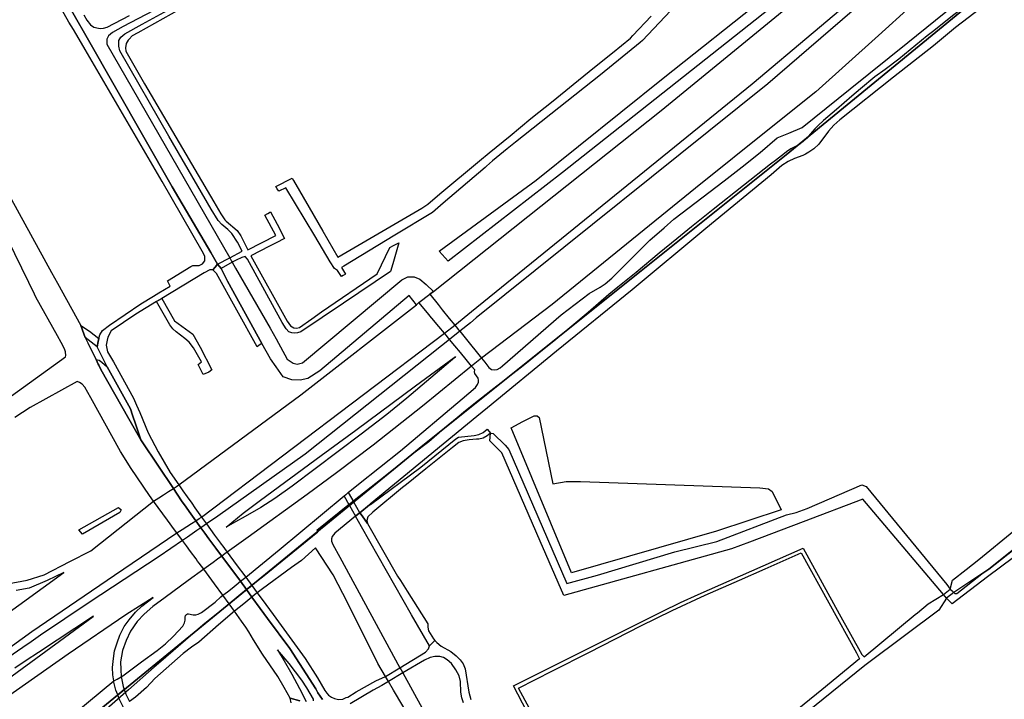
# Model space of a CAD drawing. Header units: metres. Extents: x 89872 to 99175, y 455036 to 468911.
# Tile 50 of 196: x 93639 to 94625, y 460500 to 461181. Entities that reach past the tile are written whole.
import ezdxf

# ---------------------------------------------------------------- set-up
doc = ezdxf.new("R2010")
doc.units = ezdxf.units.M
doc.layers.add('Gemeentegrenzen', color=7, linetype='KG-GEMEENTE')
doc.layers.add('Wegdeel doorgaand', color=1, linetype='Continuous')
doc.layers.add('Waterdeel', color=7, linetype='Continuous', true_color=0x00aaff)
doc.layers.add('Wegdeel', color=7, linetype='Continuous', true_color=0x9a9a9a)
doc.linetypes.add('KG-GEMEENTE', pattern='A,1,-2.25,[5,NLCS.SHX,S=1,R=0,X=0,Y=0],-2.25', length=5.5)

msp = doc.modelspace()

# ---------------------------------------------------------------- linework, layer by layer
at = {"layer": 'Gemeentegrenzen', "flags": 128}
msp.add_lwpolyline([(91985.81, 461811.85), (91972.57, 462039.53), (91971.6, 462056.3), (91967.49, 462128.63), (91962.83, 462210.97), (91960.34, 462254.93), (91958.38, 462287.72), (91957.54, 462303.5), (91953.25, 462376.82), (91949.07, 462450.57), (91945.57, 462510.65), (91945.53, 462511.41), (91944.05, 462536.8), (91939.65, 462613.05), (91939.1, 462623.35), (91938.57, 462631.45), (91938.23, 462636.98), (91937.67, 462642.89), (91936.85, 462652.09), (91936.52, 462654.38), (91935.98, 462657.99), (91935.33, 462663.56), (91934.45, 462669.41), (91933.8, 462674.81), (91933.05, 462679.59), (91932.12, 462684.85), (91931.02, 462690.8), (91930.09, 462696.64), (91928.92, 462701.54), (91927.67, 462706.73), (91926.53, 462711.8), (91925.24, 462717.4), (91923.73, 462722.43), (91922.33, 462727.7), (91920.92, 462732.71), (91919.31, 462738.23), (91915.52, 462749.56), (91913.84, 462754.96), (91910.59, 462763.16), (91900, 462756.63), (91894.27, 462753.1), (91893.41, 462752.56), (91893.08, 462752.35), (91884, 462746.62), (91876.06, 462741.71), (91871.9, 462739.14), (91859.4, 462731.41), (91857.07, 462730.38), (91854.17, 462729.67), (91840.7, 462727.72), (91801.69, 462720.65), (91743.12, 462709.89), (91742.28, 462716.24), (91723.98, 462713.51), (91721.47, 462713.14), (91720.03, 462712.92), (91719.53, 462715.26), (91717.01, 462726.9), (91710.31, 462748.15), (91708.08, 462760.41), (91708.41, 462802.88), (91701.05, 462801.8), (91700.15, 462801.67), (91694.18, 462809.59), (91686.69, 462814.41), (91673.3, 462814.88), (91656.6, 462811.35), (91643.73, 462809.01), (91625.38, 462808.56), (91618.79, 462800.58), (91616.38, 462798.02), (91547.8, 462797.16), (91535.89, 462797.01), (91533.97, 462796.98), (91532.91, 462796.98), (91492.23, 462796.74), (91467.4, 462766.42), (91427.24, 462713.3), (91393.47, 462668.65), (91384.92, 462657.34), (91345.12, 462601.61), (91322.75, 462570.28), (91311.3, 462554.1), (91298.16, 462535.1), (91240.59, 462451.23), (91199.39, 462390.97), (91179.79, 462362.29), (91160.33, 462333.57), (91116.85, 462270.02), (91100.95, 462246.71), (91075.23, 462209.11), (91051.88, 462174.92), (91033.16, 462147.46), (91019.52, 462127.52), (90993.15, 462089.17), (90959.24, 462039.53), (90924.92, 461989.3), (90854.66, 461891.45), (90848.48, 461882.28), (90843.78, 461875.03), (90834.61, 461861.6), (90817.06, 461835.96), (90811.97, 461836.6), (90802.84, 461837.74), (90801.07, 461837.96), (90760.92, 461842.97), (90699.32, 461850.65), (90696.92, 461850.95), (90695.83, 461851.08), (90678.28, 461853.27), (90675.91, 461853.57), (90672.92, 461853.94), (90670.47, 461854.25), (90666.84, 461854.7), (90664.35, 461855.01), (90664.01, 461855.05), (90609.06, 461861.91), (90479.28, 461799.79), (90472.29, 461804.82), (90462.06, 461812.15), (90453.36, 461818.46), (90438.82, 461828.9), (90419.02, 461844.35), (90421.38, 461847.24), (90429.77, 461949.31), (90429.54, 461950.1), (90406.8, 462028.72), (90405.32, 462036.59), (90404.76, 462039.53), (90393.73, 462098.21), (90392.3, 462105.79), (90384.04, 462159.12), (90392.42, 462305.56), (90391.99, 462305.98), (90370.47, 462327.07), (90399.99, 462360.63), (90422.7, 462386.62), (90434.72, 462401.41), (90436.55, 462403.6), (90435.45, 462404.75), (90419.84, 462421.08), (90403.64, 462438.52), (90393.79, 462449.24), (90393.71, 462449.33), (90386.15, 462467.2), (90374.47, 462495.6), (90363.46, 462525.49), (90355.96, 462545.83), (90348.73, 462563.94), (90333.81, 462601.31), (90333.12, 462603.04), (90318.97, 462638.48), (90318.87, 462638.7), (90313.58, 462651.96), (90281.92, 462735.54), (90267.14, 462773.68), (90265.29, 462797.2), (90265.01, 462800.73), (90264.77, 462803.83), (90264.66, 462805.22), (90240.77, 462869.48), (90208.47, 462948.15), (90171.15, 463039.41), (90171.1, 463039.53), (90162.16, 463061.39), (90153.37, 463082.88), (90133.53, 463130.56), (90133.48, 463130.7), (90126.29, 463147.97), (90105.85, 463197.09), (90105.84, 463197.12), (90102.3, 463205.62), (90099.75, 463211.73), (90114.01, 463299.45), (90115.39, 463307.17), (90116.59, 463313.87), (90117.35, 463318.08), (90126.99, 463371.94), (90167.36, 463420.21), (90209.48, 463471.04), (90213.6, 463476.02), (90245.14, 463510.53), (90303.59, 463572.17), (90304.37, 463573), (90450.55, 463727.19), (90461.14, 463738.35), (90463.31, 463740.64), (90464.72, 463742.71), (90536.27, 463847.55), (90538.65, 463851.04), (90562.43, 463885.88), (90582.05, 463914.68), (90599.47, 463940.24), (90600.86, 463942.28), (90601.04, 463942.55), (90640.85, 464000.98), (90667.03, 464039.53), (90691.97, 464076.25), (90692.05, 464076.37), (90694.18, 464079.51), (90701.12, 464089.5), (90701.18, 464089.58), (90702.2, 464091.09), (90703.4, 464092.85), (90714.67, 464109.44), (90725.77, 464125.78), (90726.72, 464127.19), (90740.2, 464147.04), (90762.73, 464180.92), (90765.08, 464184.57), (90771, 464193.76), (90771.42, 464193.23), (90806.89, 464250.06), (90799.19, 464267.98), (90793.58, 464280.07), (90804.61, 464284.92), (90803.81, 464286.83), (90821.67, 464318.03), (90833.48, 464340.07), (90842.17, 464363.91), (90849.47, 464388.53), (90850.9, 464396.71), (90858.13, 464437.99), (90858.63, 464440.87), (90862.59, 464497.94), (90866.13, 464525.28), (90871.25, 464551.16), (90878.53, 464576.98), (90885.23, 464600.76), (90894.69, 464624.16), (90916.23, 464670.78), (90923.29, 464685), (90927.38, 464693.22), (90938.43, 464709.97), (90941.09, 464714), (90957.05, 464733.72), (90973.35, 464753.19), (90989.85, 464772.53), (91044.92, 464827.73), (91063.03, 464849.21), (91079.63, 464871.08), (91092.42, 464893.28), (91103.51, 464916.81), (91112.67, 464940.33), (91120.29, 464963.85), (91127, 464987.97), (91139, 465039.53), (91144.01, 465061.06), (91152.55, 465098.5), (91157.84, 465121.7), (91161.11, 465136.01), (91167.76, 465165.19), (91172.72, 465186.93), (91274.16, 465169.82), (91278.87, 465168.92), (91306.94, 465164.19), (91332.25, 465159.92), (91370.23, 465153.71), (91556.5, 465122.29), (91557.9, 465122.05), (91558.32, 465121.98), (91871.9, 465069.08), (91922.03, 465060.62), (92028.58, 465042.86), (92029.05, 465042.78), (92039.59, 465041.01), (92042.01, 465042.88), (92058.73, 465054.97), (92061.16, 465057.23), (92072.53, 465074.55), (92088.56, 465098.55), (92080.97, 465168.59), (92067.81, 465290.11), (92105.28, 465350.83), (92113.42, 465364.09), (92113.85, 465364.8), (92156.87, 465434.93), (92230.87, 465530.04), (92308.96, 465565.35), (92325.03, 465572.62), (92358.36, 465534.34), (92375.52, 465545.73), (92376.91, 465547.36), (92384.66, 465556.46), (92397.29, 465571.45), (92416.04, 465593.91), (92432.88, 465613.69), (92464.88, 465651.21), (92497.86, 465688.87), (92505.83, 465697.44), (92511.57, 465704.12), (92521.66, 465716.37), (92529.98, 465726.8), (92537.61, 465736.36), (92552.63, 465755.02), (92556.4, 465759.68), (92562.83, 465767.63), (92569.99, 465776.31), (92574, 465780.59), (92577.23, 465784.05), (92588.96, 465795.43), (92608.34, 465813.96), (92622.92, 465827.43), (92631.95, 465835.5), (92640.36, 465842.9), (92646.72, 465848.4), (92649.67, 465851.09), (92655.38, 465856.57), (92659.68, 465860.77), (92669.91, 465871.24), (92675.75, 465876.86), (92679.79, 465880.73), (92688.17, 465888.52), (92695.01, 465895.69), (92697.26, 465898.27), (92704.75, 465907.62), (92710.44, 465915.75), (92715.48, 465923.91), (92725.57, 465940.5), (92746.28, 465971.18), (92753.8, 465982.23), (92759.43, 465990.23), (92765.7, 465998.94), (92769.21, 466003.16), (92773.77, 466008.49), (92780.83, 466016.17), (92794.83, 466030.97), (92802.6, 466039.51), (92802.62, 466039.53), (92809.88, 466047.53), (92816.37, 466054.82), (92821.82, 466061.33), (92828.63, 466069.34), (92835.92, 466079.06), (92842.64, 466088.4), (92855.4, 466105.33), (92855.72, 466105.42), (92856.2, 466105.49), (92856.58, 466105.48), (92857, 466105.46), (92857.27, 466105.4), (92857.62, 466105.29), (92857.92, 466105.17), (92858.19, 466105.04), (92858.49, 466104.84), (92859.04, 466104.43), (92861.97, 466101.77), (92865.72, 466098.37), (92920.24, 466048.9), (92924.01, 466045.52), (92930.57, 466039.62), (92998.61, 466101.64), (93005.84, 466108.13), (93007.72, 466106.77), (93009.32, 466105.61), (93030.87, 466090.03), (93065.85, 466064.82), (93100.67, 466039.53), (93102.63, 466038.11), (93109.36, 466033.25), (93110.1, 466034.21), (93306.23, 465895.87), (93359.76, 465857.43), (93435.05, 465802.05), (93442.08, 465801.87), (93443.29, 465801.85), (93453.92, 465801.63), (93457.86, 465939.66), (93469.43, 465939.2), (93472.19, 465939.09), (93475.38, 465938.96), (93481.54, 465938.72), (93483.27, 465938.65), (93484.14, 465938.62), (93485.57, 465938.11), (93486.41, 465937.57), (93494.85, 465922.09), (93504.14, 465904.63), (93508.62, 465897.95), (93513.13, 465894.34), (93520.95, 465889.78), (93530.99, 465883.82), (93532.52, 465882.69), (93535.59, 465878.57), (93538.2, 465872.98), (93542.8, 465865.6), (93545.32, 465862.19), (93550.73, 465857.44), (93558, 465851.82), (93581.85, 465842.2), (93589.8, 465836.36), (93596, 465832.33), (93604.61, 465824.42), (93611.17, 465817.58), (93626.64, 465799), (93639.91, 465783.23), (93651.14, 465769.83), (93670.29, 465745.71), (93684.46, 465727.85), (93694.85, 465714.77), (93712.32, 465692.69), (93728.2, 465671.99), (93747.98, 465645.79), (93761.04, 465629.12), (93766.29, 465628.08), (93771.39, 465626.55), (93776.82, 465625.79), (93788.1, 465624.27), (93792.4, 465621.55), (93838.86, 465642.65), (93852.5, 465660.67), (93871.9, 465686.31), (93875.58, 465691.17), (93878.32, 465694.79), (93890.16, 465710.98), (93902.12, 465728.33), (93905.89, 465733.99), (93919.17, 465753.96), (93935.19, 465778.88), (93943.9, 465792.43), (93948.65, 465800.04), (93970.06, 465836.53), (93970.54, 465837.4), (93971.35, 465838.89), (93989.07, 465871.24), (93993.85, 465879.98), (94010.83, 465914.78), (94036.3, 465967.7), (94036.96, 465969.06), (94053.84, 466007.74), (94056.01, 466013.14), (94057.82, 466017.96), (94065.93, 466039.53), (94071.93, 466055.52), (94073.83, 466060.66), (94078.67, 466074.57), (94085.46, 466094.06), (94093.55, 466118.42), (94094.92, 466122.53), (94102.3, 466146.15), (94103.67, 466150.8), (94110.42, 466174.94), (94113.71, 466186.71), (94121.68, 466216.88), (94125.59, 466232.1), (94127.77, 466240.59), (94137.96, 466288.64), (94144.53, 466331.52), (94144.93, 466334.98), (94145.41, 466339.09), (94145.82, 466342.66), (94151.42, 466390.75), (94153.23, 466390.7), (94157.6, 466460.9), (94159.9, 466526.21), (94159.35, 466560.42), (94158.49, 466578.41), (94170.96, 466578.54), (94209.06, 466578.94), (94214.84, 466579), (94215.89, 466579.01), (94219.52, 466579.05), (94240.71, 466579.18), (94241.51, 466579.18), (94263.35, 466579.32), (94263.77, 466579.32), (94282.32, 466579.43), (94323.27, 466579.65), (94379.32, 466580.31), (94401.36, 466585.53), (94402.65, 466586.01), (94419.81, 466593.87), (94424.57, 466597.31), (94434.77, 466604.54), (94443.71, 466610.91), (94446.73, 466613.07), (94447.21, 466613.41), (94452.88, 466617.46), (94455.64, 466618.85), (94468.76, 466625.48), (94489.19, 466633.87), (94509.41, 466639.35), (94528.78, 466642.95), (94558.66, 466645.13), (94568.59, 466644.46), (94591.46, 466642.45), (94597.53, 466641.07), (94607.95, 466639.18), (94627.5, 466635), (94700, 466615.5), (94735, 466606.5), (94916, 466566.5), (94919.73, 466565.74), (94955, 466558.5), (94960.94, 466557.34), (94964.2, 466556.71), (94965.83, 466558.34), (94967.61, 466560.24), (95049.67, 466540.64), (95076.19, 466534.31), (95121, 466523.72), (95162.95, 466513.62), (95181.07, 466509.25), (95206.54, 466503.31), (95252.02, 466491.75), (95295.53, 466480.7), (95302.45, 466479.13), (95324.97, 466472.76), (95370.65, 466460.17), (95399.23, 466452.31), (95479.68, 466427.72), (95495.6, 466422.85), (95497.02, 466422.44), (95500.31, 466421.48), (95521.54, 466414.36), (95521.72, 466414.3), (95578.37, 466395.31), (95578.38, 466395.16), (95578.82, 466390.43), (95579.2, 466386.47), (95579.25, 466385.66), (95579.74, 466378.15), (95579.76, 466373.01), (95579.77, 466370.42), (95579.73, 466368.56), (95579.7, 466366.73), (95579.55, 466358.34), (95579.25, 466356.16), (95579.19, 466355.76), (95578.88, 466353.52), (95578.85, 466353.31), (95576.38, 466342.92), (95574.98, 466330.93), (95574.45, 466318.83), (95574.73, 466296.11), (95575.17, 466266.8), (95575.16, 466263.45), (95574.33, 466256.64), (95572.45, 466246.32), (95570.27, 466235.69), (95567.02, 466224.62), (95557.98, 466194.3), (95552.98, 466177.27), (95549.34, 466166.34), (95547.1, 466160.72), (95545.34, 466154.12), (95542, 466138.28), (95539.78, 466125.62), (95539.36, 466123.58), (95537.12, 466114.76), (95535.79, 466105.96), (95534.78, 466098.22), (95534.13, 466088.41), (95533.79, 466082.76), (95533.54, 466078.91), (95530.66, 466058.4), (95529.12, 466043.77), (95528.98, 466039.53), (95528.97, 466039.12), (95530.32, 466010.37), (95530.62, 466007.24), (95531.17, 466003.97), (95531.78, 466000.6), (95540.13, 465977.94), (95544.77, 465965.04), (95546.23, 465960.02), (95549.07, 465951.74), (95550.04, 465947.53), (95550.97, 465942.66), (95552.42, 465934.03), (95552.68, 465931.95), (95553.53, 465925.61), (95554.12, 465921.5), (95556.73, 465908.18), (95558.94, 465897.06), (95560.33, 465890.16), (95561.4, 465883.69), (95562.18, 465878.87), (95562.57, 465875.79), (95562.89, 465866.79), (95563.3, 465854.63), (95563.55, 465848.28), (95563.55, 465843.26), (95563.6, 465835.56), (95563.61, 465832.46), (95563.31, 465827.46), (95562.96, 465822.22), (95562.3, 465816.61), (95561.77, 465812.67), (95560.32, 465803.53), (95559.52, 465798.89), (95558.78, 465795.56), (95553.78, 465772.56), (95551.91, 465764.15), (95550.5, 465757.21), (95548.74, 465750.32), (95547.3, 465744.37), (95546.46, 465740.94), (95543.92, 465732.87), (95540.23, 465722.02), (95539.71, 465720.56), (95539.09, 465716.02), (95538.47, 465711.26), (95536.77, 465702.24), (95527.92, 465670.67), (95527.84, 465668.95), (95527.7, 465667.03), (95528.82, 465658.18), (95531.91, 465635.75), (95537.16, 465601.96), (95537.52, 465600), (95537.96, 465597.87), (95540.35, 465589.87), (95543.94, 465578.1), (95546.47, 465570.53), (95553.13, 465554.75), (95567.64, 465520.24), (95573.21, 465505.84), (95574.45, 465501.86), (95575.55, 465498.07), (95576.32, 465494.08), (95576.62, 465490.2), (95576.79, 465485.95), (95576.96, 465481.99), (95576.94, 465478.22), (95576.51, 465474.48), (95576.09, 465472.29), (95575.37, 465469.6), (95574.08, 465465.33), (95572.6, 465461.08), (95571.42, 465458.18), (95570.11, 465455.28), (95568.34, 465451.92), (95565.89, 465448.07), (95565.58, 465447.53), (95562.52, 465440.39), (95559.07, 465433.06), (95540.84, 465399.48), (95523.65, 465368.23), (95516.81, 465356.01), (95511.85, 465347.89), (95492.52, 465317.33), (95486.36, 465307.5), (95480.59, 465297.94), (95479.77, 465296.75), (95477.89, 465294.01), (95477.47, 465293.39), (95474.71, 465289.14), (95468.37, 465278.85), (95458.8, 465263.96), (95447.6, 465249.33), (95444.94, 465246.39), (95423.24, 465225.43), (95398.04, 465200.76), (95373.2, 465175.41), (95363.98, 465165), (95359.15, 465158.83), (95346.67, 465140.48), (95339.62, 465123.09), (95339.26, 465121.58), (95339.18, 465121.24), (95334.55, 465081.47), (95341.66, 465053.51), (95345.02, 465039.53), (95348.03, 465026.98), (95349.31, 465022.05), (95356.2, 465000), (95365.4, 464970.54), (95381.79, 464806.72), (95385.02, 464770.86), (95387.49, 464748.32), (95390.41, 464718.29), (95392.34, 464697.86), (95394.99, 464671.19), (95397.14, 464648.62), (95399.53, 464624.71), (95401.63, 464602.45), (95403.59, 464583.03), (95405.53, 464565.38), (95408.42, 464541.95), (95402.27, 464514.29), (95399.71, 464506.14), (95396, 464495.22), (95392.73, 464487.76), (95388.49, 464478.32), (95384.48, 464470.56), (95376.24, 464454.26), (95370.72, 464442.66), (95365.78, 464430.78), (95358.53, 464412.74), (95352.49, 464396.26), (95346.71, 464379.44), (95342.53, 464364.85), (95337.15, 464344.05), (95332.52, 464321.23), (95329.92, 464306.43), (95328.5, 464296.12), (95326.71, 464282.12), (95326, 464271.02), (95324.59, 464249.71), (95320.1, 464176.63), (95318.9, 464159.43), (95318.29, 464150), (95317.32, 464135.22), (95315.89, 464119.26), (95314.25, 464108.78), (95312.59, 464099.71), (95310.39, 464089.6), (95308.2, 464079.59), (95303.92, 464039.53), (95303.57, 464036.29), (95301.26, 464026.09), (95299.28, 464017.67), (95299.7, 464009.14), (95300.39, 464004.82), (95300.41, 464004.65), (95301.12, 464001.68), (95302.34, 463997.54), (95304.62, 463991.84), (95307.55, 463986.46), (95310.75, 463981.69), (95314.99, 463977.11), (95320.94, 463971.02), (95331.81, 463960.54), (95359.48, 463931.58), (95381.27, 463908.82), (95403.65, 463884.27), (95431.79, 463853.53), (95455.46, 463827.96), (95466.68, 463815.34), (95502.46, 463776.61), (95532.68, 463744.19), (95547.03, 463729.25), (95563.9, 463711.87), (95579.55, 463695.82), (95589.54, 463685.3), (95600.69, 463673.67), (95610.21, 463663.67), (95617.15, 463656.6), (95628.25, 463643.69), (95639.94, 463629.57), (95649.37, 463617.44), (95657.97, 463605.63), (95666.29, 463594.26), (95674.77, 463581.25), (95681.69, 463570.07), (95689.15, 463556.53), (95695.8, 463543.74), (95701.56, 463532.04), (95707.3, 463519.64), (95712.61, 463507.25), (95717.22, 463494.89), (95721.94, 463481.96), (95726.25, 463469.18), (95729.73, 463456.86), (95733.65, 463443.47), (95736.72, 463431.45), (95739.62, 463418.44), (95745.12, 463383.87), (95747.24, 463369.95), (95749.45, 463354.91), (95750.98, 463338.88), (95752.46, 463322.34), (95754.03, 463308.55), (95756.14, 463293.1), (95758.26, 463276.49), (95760.29, 463260.4), (95762.38, 463245.18), (95764.92, 463229.99), (95767.11, 463215.76), (95769.04, 463205.23), (95771.78, 463190.86), (95774.47, 463176.59), (95777.4, 463162.1), (95779.82, 463148.83), (95783.17, 463133.08), (95785.7, 463120.22), (95789.51, 463102.67), (95800.23, 463039.53), (95801.15, 463034.11), (95808.28, 462989.38), (95816.21, 462948.6), (95822.09, 462914.33), (95830.21, 462870.66), (95840.79, 462822.54), (95848.68, 462791.26), (95856.28, 462759.18), (95863, 462728.44), (95868.03, 462705.46), (95871.9, 462690.57), (95880.9, 462655.94), (95891.2, 462609.73), (95902.59, 462560.92), (95903.74, 462555.46), (95913.19, 462510.87), (95919.28, 462490.65), (95920.63, 462486.29), (95909.41, 462481.41), (95909.91, 462479.61), (95909.27, 462479.33), (95905.81, 462477.83), (95905.48, 462478.58), (95900.36, 462476.31), (95871.9, 462463.72), (95867.59, 462461.81), (95857.03, 462457.14), (95848.4, 462453.32), (95846.91, 462452.66), (95834.55, 462447.19), (95826.84, 462443.75), (95826.33, 462443.52), (95823.48, 462442.25), (95819.82, 462440.62), (95806.01, 462434.47), (95783.17, 462424.31), (95760.34, 462414.13), (95714.69, 462393.78), (95690.96, 462383.13), (95662.53, 462370.21), (95633.33, 462356.49), (95602.21, 462341.3), (95578.89, 462329.38), (95575.85, 462327.82), (95554.1, 462316.19), (95541.15, 462309.03), (95526.13, 462300.53), (95513.34, 462293.09), (95496.4, 462282.98), (95481.94, 462274.11), (95466.47, 462264.26), (95454.63, 462256.1), (95434.43, 462241.75), (95416.45, 462228.55), (95394.75, 462212.05), (95389.26, 462207.73), (95370.73, 462193.15), (95368.87, 462191.67), (95369.48, 462190.88), (95369.09, 462190.56), (95368.1, 462191.76), (95366.98, 462190.84), (95366.65, 462191.24), (95365.99, 462192.05), (95347.74, 462177.1), (95335.45, 462166.79), (95305.84, 462140.56), (95277.11, 462113.55), (95261.47, 462100.73), (95241.53, 462081.98), (95228.52, 462069.75), (95221.58, 462063.22), (95203.07, 462043.03), (95199.88, 462039.53), (95175.71, 462013.01), (95154.67, 461988.39), (95142.48, 461973.61), (95126.8, 461954.23), (95111.13, 461934.85), (95101.93, 461923.06), (95084.08, 461899.01), (95065.19, 461871.33), (95044.83, 461840.97), (95034.77, 461826.04), (95016.41, 461798.16), (94997.39, 461770.54), (94998.3, 461770.04), (95003.14, 461767.38), (95034.37, 461750.23), (95077.96, 461726.07), (95081.36, 461723.94), (95167.44, 461678.98), (95166.77, 461678.47), (95161.23, 461673.92), (95169.8, 461669.24), (95169.06, 461668.64), (95163.22, 461663.95), (95152.82, 461655.57), (95147.19, 461650.97), (95131.9, 461638.89), (95115.93, 461626.14), (95101.08, 461614.34), (95100.03, 461613.51), (95084.11, 461600.97), (95069.83, 461589.95), (95056.22, 461579.19), (95049.96, 461574.14), (95034.42, 461561.79), (95023.08, 461553.31), (95017.31, 461548.99), (94998.51, 461534.46), (94992.09, 461528.74), (94984.51, 461522.67), (94965.78, 461505.96), (94939.61, 461483.94), (94919.01, 461467.23), (94897.04, 461449.17), (94873.46, 461429.5), (94856.43, 461415.88), (94838.21, 461401.58), (94815.01, 461383.45), (94795.62, 461367.85), (94790.33, 461363.12), (94770.87, 461346.88), (94754.13, 461331.97), (94722.31, 461304.51), (94682.92, 461272.33), (94656.54, 461251.2), (94640.69, 461238.37), (94616.64, 461218.49), (94589.37, 461197.16), (94574.19, 461185.52), (94552.62, 461168.48), (94547.32, 461164.27), (94518.9, 461141.12), (94505.3, 461130.77), (94495.14, 461123.18), (94480.84, 461111.32), (94472.12, 461103.84), (94456.75, 461090.7), (94443.65, 461079.53), (94438.38, 461074.7), (94435.1, 461071.26), (94432.67, 461068.63), (94426.74, 461061.67), (94423.24, 461058.7), (94418.9, 461055.33), (94410.89, 461051.13), (94406.71, 461048.42), (94404.43, 461046.56), (94395.45, 461039.53), (94390.62, 461035.75), (94363.61, 461014.68), (94333.22, 460990.56), (94311.5, 460973.29), (94296.62, 460961.2), (94279.16, 460946.76), (94256.08, 460927.62), (94237.84, 460912.89), (94228.8, 460905.45), (94208.07, 460887.46), (94191.68, 460873.78), (94173.6, 460858.78), (94158.61, 460846.77), (94141.13, 460832.84), (94123.98, 460819.3), (94110.48, 460808.98), (94093.38, 460795.66), (94085.02, 460788.88), (94076.97, 460782.08), (94064.25, 460771.51), (94048.28, 460757.82), (94033.55, 460746.49), (94016.61, 460733.42), (93999.95, 460719.99), (93973.59, 460699.28), (93972.51, 460698.4), (93969.13, 460695.67), (93969.06, 460695.62), (93936.44, 460669.08), (93937.4, 460667.46), (93881.86, 460622.62), (93877.48, 460619.09), (93871.9, 460614.58), (93849.36, 460596.39), (93844.03, 460592.08), (93822.59, 460574.78), (93822, 460574.28), (93780.04, 460537.93), (93773.53, 460532.43), (93747.56, 460509.6), (93701.46, 460469.06), (93661.61, 460434.02), (93557.94, 460380.06), (93475.78, 460337.73), (93428.58, 460312.93), (93393.7, 460292.89), (93386.88, 460286.74), (93366.1, 460267.64), (93329.61, 460233.85), (93295.16, 460201.73), (93249.43, 460159.19), (93201.19, 460114.23), (93156.33, 460072.2), (93121.09, 460039.53), (93110.85, 460030.04), (93077.29, 459999.15), (93042.01, 459967.24), (93015.14, 459942.77), (93012.55, 459940.42), (92988.16, 459918.01), (92963.08, 459895.19), (92946.15, 459881.13), (92782.13, 459730.55), (92702.35, 459657.95), (92657.84, 459618.97), (92635.21, 459597.77), (92385.94, 459364.34), (92380.03, 459374.16), (92339.89, 459440.92), (92348.47, 459531.52), (92356.69, 459618.32), (92356.7, 459618.4), (92345.49, 459732.65), (92343.41, 459753.78), (92343.42, 459753.93), (92344.95, 459799.96), (92347.14, 459866.13), (92347.45, 459866.32), (92390.27, 459893), (92305.29, 460039.53), (92299.44, 460049.62), (92296.84, 460054.11), (92204.91, 460208.88), (92204.74, 460209.17), (92203.57, 460211.12), (92203.11, 460211.9), (92202.04, 460213.69), (92074.83, 460426.49), (92068.94, 460436.46), (92022.86, 460411.71), (91987.38, 460473), (91980.24, 460485.33), (91965.51, 460472.78), (91965.41, 460472.65), (91961.16, 460467.16), (91956.5, 460461.14), (91956.36, 460460.96), (91948.56, 460451.25), (91953.2, 460437.7), (91953.84, 460435.8), (91956.76, 460427.29), (91957.73, 460424.45), (91956.75, 460422.95), (91939.1, 460395.78), (91938.87, 460395.41), (91919.58, 460364.85), (91948.83, 460302.52), (91948.45, 460302.16), (91908.63, 460265.19), (91871.9, 460231.08), (91863.71, 460223.48), (91829.97, 460279.74), (91829.67, 460280.23), (91824.63, 460288.64), (91824.61, 460288.68), (91824.4, 460289.03), (91816.79, 460301.72), (91819.64, 460305.48), (91829.93, 460321.17), (91840.6, 460338.46), (91845.85, 460348.55), (91856.88, 460373.76), (91871.66, 460405.5), (91871.9, 460405.98), (91891.75, 460446.44), (91905.99, 460473.46), (91918.5, 460493.59), (91929.18, 460509.93), (91940.22, 460529), (91946.76, 460540.9), (91957.89, 460561.15), (91970.98, 460586.91), (91984.68, 460613.63), (91992.01, 460627.85), (92013.25, 460661.97), (92030.97, 460684.81), (92049.21, 460710.73), (92062.29, 460727.44), (92078, 460757.65), (92087.66, 460777.01), (92094.36, 460790.92), (92097.57, 460800.37), (92103.1, 460814.82), (92109.13, 460832.66), (92119.53, 460865.73), (92126.14, 460896.84), (92127.49, 460905.43), (92129.76, 460914.39), (92135.36, 460943.2), (92138.27, 460952.72), (92138.66, 460953.98), (92144.24, 460972.64), (92149.57, 460992.54), (92152.6, 461007.14), (92152.85, 461008.6), (92153.66, 461013.38), (92154.53, 461022.02), (92155.2, 461033.98), (92155.35, 461039.53), (92155.37, 461040.14), (92155.18, 461046.41), (92153.51, 461061.42), (92153.05, 461064.92), (92148.5, 461088.24), (92145.82, 461096.61), (92144.56, 461099.71), (92141.5, 461106.31), (92139.14, 461111.06), (92132.03, 461124.88), (92109.74, 461163.87), (92092.42, 461195.41), (92092.34, 461195.54), (92083.07, 461212.42), (92058.11, 461258.26), (92044.3, 461284.17), (92033.78, 461306.12), (92029.8, 461315.54), (92025.18, 461327.02), (92022.62, 461334.88), (92020.9, 461340.66), (92018.29, 461349.73), (92016.77, 461356.21), (92014.96, 461364.94), (92013.81, 461370.99), (92013.14, 461376.04), (92011.98, 461385.86), (92009.83, 461406.51), (92009.04, 461414.38), (92008.45, 461422), (92008.08, 461428.85), (92006.61, 461452.41), (92005.98, 461462.23), (92005.07, 461481.07), (92002.65, 461522.01), (92001.21, 461544.76), (91999.79, 461569.43), (91996.21, 461634.32), (91993.76, 461676.13), (91993.28, 461684.3), (91985.81, 461811.85)], close=True, dxfattribs=at)
at = {"layer": 'Waterdeel', "lineweight": -3}
for p, q in [((94435.65, 461228.02), (94182.29, 461027.64)), ((94283.05, 461122.04), (94393.75, 461210.04)), ((94155.93, 461019.82), (94283.05, 461122.04)), ((94058.93, 460948.88), (94155.93, 461019.82)), ((94182.29, 461027.64), (94067.91, 460938.75)), ((94067.91, 460938.75), (94058.93, 460948.88)), ((94142.45, 460778.39), (94153.76, 460783.9)), ((94153.76, 460783.9), (94156.95, 460783.9)), ((94156.95, 460783.9), (94158.98, 460782.16)), ((94158.98, 460782.16), (94172.61, 460715.76)), ((94130.85, 460772.01), (94142.45, 460778.39)), ((94191.46, 460626.73), (94130.85, 460772.01)), ((94109.36, 460758.97), (94110.34, 460766.58)), ((94110.34, 460766.58), (94112.81, 460766.29)), ((94112.81, 460766.29), (94125.02, 460754.72)), ((94121.44, 460746.89), (94109.36, 460758.97)), ((94125.02, 460754.72), (94128.62, 460750.14)), ((94159.87, 460658.57), (94121.44, 460746.89)), ((94128.62, 460750.14), (94186.51, 460616.01)), ((94172.61, 460715.76), (94185.95, 460718.08)), ((94185.95, 460718.08), (94200.45, 460718.08)), ((94200.45, 460718.08), (94379.94, 460711.99)), ((94427.14, 460691.31), (94481.93, 460714.74)), ((94481.93, 460714.74), (94486.45, 460713.14)), ((94486.45, 460713.14), (94566.99, 460615.07)), ((94379.94, 460711.99), (94388.64, 460710.83)), ((94388.64, 460710.83), (94392.12, 460708.22)), ((94392.12, 460708.22), (94401.1, 460689.95)), ((94483.05, 460700.67), (94423.11, 460677.86)), ((94563.85, 460605.13), (94483.05, 460700.67)), ((93698.06, 460669.75), (93737.85, 460692.11)), ((93738.93, 460687.06), (93701.58, 460665.51)), ((93737.85, 460692.11), (93740.22, 460689.83)), ((93740.22, 460689.83), (93738.93, 460687.06)), ((94401.1, 460689.95), (94336.44, 460668.49)), ((94336.8, 460658.29), (94406.57, 460684.85)), ((94406.57, 460684.85), (94416.16, 460687.06)), ((94416.16, 460687.06), (94427.14, 460691.31)), ((94609.25, 460630.45), (94683.52, 460689.76)), ((94423.11, 460677.86), (94369.52, 460657.52)), ((93701.58, 460665.51), (93698.06, 460669.75)), ((94336.44, 460668.49), (94191.46, 460626.73)), ((94183.56, 460604.12), (94159.87, 460658.57)), ((94294.89, 460647.76), (94336.8, 460658.29)), ((94369.52, 460657.52), (94351.42, 460650.85)), ((94351.42, 460650.85), (94183.56, 460604.12)), ((94217.39, 460624.52), (94294.89, 460647.76)), ((94633.79, 460642.1), (94607.86, 460622.87)), ((94186.51, 460616.01), (94217.39, 460624.52)), ((94577.1, 460606.2), (94602.12, 460625.7)), ((94602.12, 460625.7), (94609.25, 460630.45)), ((94566.99, 460615.07), (94570.51, 460610.61)), ((94607.86, 460622.87), (94572.49, 460595.71)), ((94565.38, 460603.2), (94563.85, 460605.13)), ((94570.51, 460610.61), (94572.38, 460608.74)), ((94572.38, 460608.74), (94574.1, 460607.02)), ((94574.1, 460607.02), (94575.04, 460606.14)), ((94575.04, 460606.14), (94576.22, 460606.02)), ((94576.22, 460606.02), (94577.1, 460606.2)), ((94566.87, 460601.32), (94565.38, 460603.2)), ((94570.34, 460597.91), (94566.87, 460601.32)), ((94572.49, 460595.71), (94570.34, 460597.91))]:
    msp.add_line(p, q, dxfattribs=at)
for points in [[(92819.26, 459762.56), (93433.48, 460316.72), (93572.61, 460386.81), (93606.69, 460409.34), (93660.31, 460446.41), (93707.19, 460480.34), (94042.51, 460754.19), (94406.38, 461045.38), (95159.16, 461662.53)], [(95159.16, 461662.53), (94406.38, 461045.38), (94042.51, 460754.19), (93707.19, 460480.34), (93660.31, 460446.41), (93606.69, 460409.34), (93572.61, 460386.81), (93433.48, 460316.72), (92819.26, 459762.56)], [(93694.12, 460486.42), (93732.91, 460518.57), (93736.5, 460520.52), (93740.54, 460522.72), (93742.07, 460523.55), (93760.83, 460537.88), (93776.5, 460549.18), (93784.74, 460555.8), (93792.66, 460563.51), (93802.04, 460573.31), (93803.81, 460576.74), (93804.38, 460579.58), (93804.56, 460582.39), (93804.91, 460583.98), (93805.65, 460584.96), (93806.78, 460585.69), (93807.96, 460585.67), (93812.57, 460584.71), (93815.07, 460584.79), (93817.4, 460585.35), (93820.76, 460587.23), (93834.42, 460597.54), (93840.09, 460602.63), (93842.22, 460604.31), (93846.74, 460607.9), (93851.39, 460611.59), (93855.56, 460614.92), (93859.8, 460618.31), (93862.48, 460620.45), (93865.09, 460622.53), (93898.66, 460650), (93963.71, 460703.84), (93965.49, 460705.31), (93965.88, 460705.63), (93967.68, 460707.13), (93977.88, 460715.56), (94019.98, 460749.03), (94081.88, 460800.85), (94095.18, 460812.32), (94097.21, 460815.28), (94098.07, 460817.75), (94098.19, 460819.84), (94097.68, 460821.61), (94094.4, 460826.2), (94094.02, 460827.88), (94094.36, 460829.87), (94091.33, 460833.54), (94085.8, 460840.25), (94080.04, 460847.23), (94074.54, 460853.89), (94069.15, 460860.43), (94068.12, 460861.68), (94065.66, 460864.66), (94063.97, 460866.71), (94058.48, 460873.36), (94051.61, 460881.69), (94051.21, 460882.18), (94047.26, 460886.96), (94038.51, 460897.56), (94035.96, 460895.04), (94028.6, 460904.41), (93939.26, 460829.1), (93927.22, 460821.47), (93919.59, 460819.74), (93911.3, 460820.14), (93902.65, 460822.99), (93895.53, 460833.16), (93890, 460841.04), (93881.34, 460856.53), (93846.92, 460918.68), (93840.45, 460931.38), (93839.1, 460933.06), (93837, 460935.65), (93830.09, 460947.41), (93791.46, 461013.09), (93706.22, 461162.33), (93654.2, 461253.42)], [(94620.81, 461207.37), (94575.81, 461172.71), (94553.7, 461154.32), (94513.68, 461123.1), (94460.07, 461080.2), (94454.13, 461075.03), (94448.77, 461069.09), (94438.81, 461055.88), (94434.02, 461051.28), (94428.85, 461047.84), (94425.46, 461045.97), (94422.92, 461044.58), (94414.68, 461041.71), (94408.37, 461038.64), (94402.05, 461034.62), (94391.23, 461025.23), (94325.74, 460971.42), (94252.12, 460910.13), (94176.39, 460848.65), (94107.25, 460791.94), (94096.64, 460783.24), (93989.55, 460695.69), (93988.91, 460694.88), (93979.34, 460687.04), (93977.06, 460685.17), (93974.99, 460683.48), (93954.27, 460666.51), (93951.59, 460663.25), (93950.82, 460660.96), (93950.82, 460658.66), (93952.16, 460655.02), (93959.44, 460642.38), (94019.48, 460531.86), (94020.68, 460529.68), (94022.37, 460526.59), (94078.54, 460424.23)], [(93772.52, 461189.38), (93742.42, 461173.73), (93731.56, 461167.86), (93727.65, 461164.39), (93726.13, 461161.13), (93725.91, 461156.13), (93849.06, 460942.05), (93850.86, 460938.93), (93851.6, 460937.65), (93854.95, 460931.83), (93889.52, 460871.87), (93895.53, 460861.02), (93906.72, 460840.82), (93912.65, 460836.67), (93916.7, 460835.77), (93921.87, 460837.12), (94021.42, 460920.27), (94027.27, 460923.19), (94033.78, 460922.97), (94039.4, 460920.94), (94045.69, 460915.32), (94052.96, 460908.42), (94049.43, 460905.62), (94057.71, 460895.39), (94061.96, 460890.14), (94068.95, 460881.5), (94074.51, 460874.64), (94075.83, 460873), (94078.22, 460870.05), (94079.4, 460868.6), (94084.69, 460862.05), (94090.09, 460855.38), (94095.85, 460848.26), (94101.22, 460841.61), (94104.39, 460837.7), (94108.64, 460832.45), (94111.2, 460830.45), (94113.83, 460829.93), (94116.76, 460830.31), (94120, 460831.97), (94122.22, 460833.97), (94181.1, 460885.12), (94208.91, 460906.42), (94219.88, 460912.72), (94225.1, 460916.2), (94231.83, 460921.64), (94269.85, 460959.67), (94283.98, 460972.27), (94293.86, 460980.75), (94344.05, 461019.21), (94362.2, 461033.34), (94380.23, 461047.68), (94397.18, 461062.24), (94408.85, 461067.08), (94422.38, 461072.68), (94470.48, 461111.3), (94528.19, 461157.65), (94574.69, 461195.25)], [(93703.14, 461185.49), (93706.14, 461179.99), (93709.8, 461175.33), (93713.14, 461173.16), (93717.76, 461172.17), (93720.13, 461171.83), (93722.79, 461171.99), (93726.46, 461173.16), (93748.74, 461184.6)], [(94042.25, 460460.62), (94013.13, 460509.4), (94007.97, 460518.04), (94006.07, 460521.3), (94005.04, 460523.06), (93997.45, 460536.08), (93967.41, 460596.59), (93952.63, 460624.8), (93935.12, 460651.92), (93920.85, 460639.32), (93911.02, 460632.31), (93881.91, 460610.86), (93876.56, 460606.92), (93873.93, 460604.76), (93871.29, 460602.59), (93867.18, 460599.21), (93863.06, 460595.81), (93858.47, 460592.04), (93853.95, 460588.32), (93837.93, 460574.78), (93818.17, 460557.53), (93810.8, 460552.46), (93802.6, 460546.12), (93774.24, 460520.97), (93765.85, 460512.07), (93754.65, 460502.39), (93748.72, 460497.9)]]:
    msp.add_lwpolyline(points, dxfattribs=at)
at = {"layer": 'Wegdeel'}
for p, q in [((93832.25, 460930.28), (93834.53, 460932.85)), ((93834.55, 460927.75), (93832.25, 460930.28)), ((93834.53, 460932.85), (93837, 460935.65)), ((93837, 460935.65), (93839.1, 460933.06)), ((93839.1, 460933.06), (93840.45, 460931.38)), ((93840.45, 460931.38), (93846.92, 460918.68)), ((93835.72, 460926.47), (93834.55, 460927.75)), ((93876.39, 460853.16), (93835.72, 460926.47)), ((93846.92, 460918.68), (93881.34, 460856.53)), ((93778.13, 460899.74), (93780.99, 460901.48)), ((93780.99, 460901.48), (93793.92, 460879.02)), ((93775.87, 460898.35), (93778.13, 460899.74)), ((93789.09, 460875.12), (93775.87, 460898.35)), ((93702.9, 460866.04), (93699.88, 460874.49)), ((93699.88, 460874.49), (93708.57, 460868.7)), ((93792.24, 460870.92), (93789.09, 460875.12)), ((93795.38, 460867.95), (93792.24, 460870.92)), ((93793.92, 460879.02), (93811.98, 460865.76)), ((93704.22, 460862.33), (93702.9, 460866.04)), ((93716.36, 460853.15), (93704.22, 460862.33)), ((93708.57, 460868.7), (93718.08, 460861.42)), ((93718.08, 460861.42), (93717.42, 460858.28)), ((93804.12, 460861.3), (93795.38, 460867.95)), ((93808.5, 460857.63), (93804.12, 460861.3)), ((93811.98, 460865.76), (93819.55, 460852.81)), ((93717.42, 460858.28), (93716.36, 460853.15)), ((93812.78, 460851.95), (93808.5, 460857.63)), ((93820.74, 460837.87), (93812.78, 460851.95)), ((93819.55, 460852.81), (93831.32, 460829.91)), ((93878.46, 460854.57), (93876.39, 460853.16)), ((93881.34, 460856.53), (93878.46, 460854.57)), ((93717.44, 460835.82), (93715.23, 460840.31)), ((93715.23, 460840.31), (93718.41, 460839.74)), ((93717.99, 460834.71), (93717.44, 460835.82)), ((93720.15, 460830.31), (93717.99, 460834.71)), ((93718.41, 460839.74), (93721.02, 460837.71)), ((93721.02, 460837.71), (93726.23, 460833.08)), ((93726.23, 460833.08), (93749.69, 460790.9)), ((93817.41, 460835.24), (93820.74, 460837.87)), ((93819.83, 460830.54), (93817.41, 460835.24)), ((93747.96, 460781.05), (93720.15, 460830.31)), ((93822.57, 460825.19), (93819.83, 460830.54)), ((93828.18, 460827.77), (93822.57, 460825.19)), ((93831.32, 460829.91), (93828.18, 460827.77)), ((93749.69, 460790.9), (93751.77, 460784.69)), ((93751.77, 460784.69), (93754.99, 460775.1)), ((93760.02, 460760.06), (93747.96, 460781.05)), ((93754.99, 460775.1), (93760.02, 460760.06)), ((94075.38, 460760.82), (94078.26, 460762.51)), ((94078.26, 460762.51), (94093.98, 460764.37)), ((94093.98, 460764.37), (94098.38, 460765.38)), ((94098.38, 460765.38), (94102.77, 460767.24)), ((94102.77, 460767.24), (94106.92, 460770.73)), ((94107, 460763.86), (94102.77, 460761.49)), ((94106.92, 460770.73), (94108.83, 460768.41)), ((94110.34, 460766.58), (94107, 460763.86)), ((94108.83, 460768.41), (94110.34, 460766.58)), ((94040.3, 460732.74), (94075.38, 460760.82)), ((94072.03, 460752.12), (94045.29, 460730.89)), ((94078.51, 460757.27), (94072.03, 460752.12)), ((94082.74, 460758.96), (94078.51, 460757.27)), ((94088.82, 460759.8), (94082.74, 460758.96)), ((94096.27, 460760.46), (94088.82, 460759.8)), ((94098.38, 460760.65), (94096.27, 460760.46)), ((94102.77, 460761.49), (94098.38, 460760.65)), ((93989.91, 460695.34), (94040.3, 460732.74)), ((94045.29, 460730.89), (94026.2, 460715.36)), ((94026.2, 460715.36), (94022.23, 460712.14)), ((93963.71, 460703.84), (93965.49, 460705.31)), ((93969.05, 460694.2), (93963.71, 460703.84)), ((93965.49, 460705.31), (93965.88, 460705.63)), ((93965.88, 460705.63), (93967.68, 460707.13)), ((93967.68, 460707.13), (93973.21, 460697.6)), ((94022.23, 460712.14), (93992.37, 460687.59)), ((93973.21, 460697.6), (93969.05, 460694.2)), ((93973.21, 460697.6), (93969.05, 460694.2)), ((93969.05, 460694.2), (93974.99, 460683.48)), ((93979.34, 460687.04), (93973.21, 460697.6)), ((93979.34, 460687.04), (93988.91, 460694.88)), ((93988.91, 460694.88), (93989.91, 460695.34)), ((93974.99, 460683.48), (93977.06, 460685.17)), ((93974.99, 460683.48), (93977.06, 460685.17)), ((93980.87, 460672.89), (93974.99, 460683.48)), ((93977.06, 460685.17), (93979.34, 460687.04)), ((93977.06, 460685.17), (93979.34, 460687.04)), ((93979.34, 460687.04), (93981.71, 460683.72)), ((93981.71, 460683.72), (93979.34, 460687.04)), ((93981.71, 460683.72), (93987.04, 460676.26)), ((93987.04, 460676.26), (93981.71, 460683.72)), ((93992.37, 460687.59), (93987.47, 460682.86)), ((93987.47, 460682.86), (93986.45, 460679.14)), ((93986.45, 460679.14), (93987.04, 460676.26)), ((93987.04, 460676.26), (94017.05, 460623.5)), ((94031.11, 460584.78), (93980.87, 460672.89)), ((94017.05, 460623.5), (94019.92, 460619.14)), ((94019.92, 460619.14), (94026.86, 460608.61)), ((94026.86, 460608.61), (94047.57, 460575.64)), ((94049, 460553.72), (94031.11, 460584.78)), ((94047.57, 460575.64), (94047.4, 460572.26)), ((94047.4, 460572.26), (94048.25, 460568.87)), ((94048.25, 460568.87), (94053.15, 460560.59)), ((94051.4, 460556), (94049, 460553.72)), ((94054.61, 460559.05), (94051.4, 460556)), ((94053.15, 460560.59), (94054.61, 460559.05))]:
    msp.add_line(p, q, dxfattribs=at)
for points in [[(94301.84, 461201.86), (94262.37, 461159.67), (94260.04, 461157.76), (94220.41, 461125.27), (94178.52, 461092.37), (94135.24, 461057.83), (94126.95, 461051.22), (94112.27, 461039.09), (94106.19, 461033.89), (94104.72, 461032.63), (94062.81, 460996.75), (94052.26, 460987.53), (94014.44, 460964.91), (93963.39, 460933.97), (93960.94, 460932.49), (93964.93, 460925.65), (93962.8, 460924.37), (93961.13, 460923.37), (93956.95, 460929.45), (93953.91, 460931.35), (93949.76, 460938.22), (93934.22, 460964.13), (93905.35, 461012.24), (93898.22, 461008.73), (93896.74, 461011.17), (93895.23, 461013.63), (93911.53, 461022.03), (93912.94, 461019.59), (93928.54, 460992.58), (93942.28, 460968.84), (93957.49, 460942.76), (94041.43, 460991.9), (94047.33, 460995.89), (94059.3, 461006.16), (94099.23, 461039.26), (94108.88, 461047.22), (94129.81, 461064.43), (94150.71, 461081.63), (94172.8, 461099.47), (94193, 461115.78), (94214.23, 461132.93), (94232.21, 461147.45), (94250.3, 461162.05), (94252.75, 461164.64), (94271.21, 461184.17)], [(93798.76, 461190.73), (93756.93, 461167.42), (93751.53, 461164.26), (93748.39, 461160.97), (93747.41, 461159.95), (93745.45, 461156.61), (93744.86, 461152.5), (93745.06, 461148.97), (93763.78, 461116.23), (93833.09, 460998.28), (93840.21, 460986.25), (93844.13, 460980.17), (93845.54, 460978.92), (93856.48, 460969.39), (93860.11, 460964.29), (93865.64, 460953.42), (93867.25, 460950.13), (93895.19, 460964.34), (93884.3, 460984.72), (93887.08, 460986.38), (93889.87, 460988.05), (93896.43, 460975.76), (93904.03, 460961.56), (93895.63, 460957.29), (93888.76, 460953.79), (93870.11, 460944.3), (93906.46, 460878.62), (93909.99, 460874.11), (93913.32, 460871.96), (93916.06, 460871.76), (93918.8, 460872.35), (93931.26, 460881.21), (93941.1, 460888.2), (93996.85, 460925.98), (94009.53, 460952.57), (94012.92, 460954.34), (94018.38, 460957.18), (94012.27, 460936.28), (94010, 460928.49), (93963, 460896.85), (93920.43, 460868.19), (93916.93, 460867.02), (93914.12, 460866.78), (93911.32, 460867.02), (93908.28, 460868.19), (93905.71, 460871.22), (93901.5, 460877.54), (93866.79, 460940.66), (93864.69, 460943.46), (93861.18, 460942.53), (93855.47, 460939.82), (93851.6, 460937.65), (93840.45, 460931.38), (93839.1, 460933.06), (93837, 460935.65), (93849.06, 460942.05), (93861.51, 460948.66), (93856.73, 460957.83), (93851.35, 460966.59), (93847.17, 460970.38), (93841.2, 460975.36), (93837.61, 460979.55), (93830.64, 460990.7), (93788.1, 461063.93), (93738.9, 461149.22), (93737.91, 461154), (93737.91, 461159.78), (93739.9, 461162.97), (93743.88, 461166.36), (93761.41, 461176.12), (93794.58, 461193.96)]]:
    msp.add_lwpolyline(points, dxfattribs=at)
at = {"layer": 'Wegdeel doorgaand'}
for points in [[(93536.7, 460485.53), (93651, 460567.97), (93733.84, 460624.52), (93796.12, 460666.77), (93801.3, 460670.12), (93806.23, 460673.3), (93810.76, 460676.22), (93815.01, 460678.95), (93818.33, 460681.07), (93820.87, 460682.69), (94063.97, 460866.71), (94074.51, 460874.64), (94091.29, 460888.52), (94372.05, 461116.17), (94555.54, 461270.73)], [(93654.2, 461253.42), (93706.22, 461162.33), (93791.46, 461013.09), (93830.09, 460947.41), (93837, 460935.65), (93834.53, 460932.85), (93832.25, 460930.28), (93829.13, 460930.1), (93823.59, 460927.16), (93780.99, 460901.48), (93778.13, 460899.74), (93775.87, 460898.35), (93755.02, 460885.88), (93730.29, 460868.99), (93727.1, 460862.62), (93726.43, 460859.57), (93725.37, 460854.8), (93726.81, 460848.14), (93732.61, 460838), (93752.59, 460801.51), (93755.72, 460794.54), (93758.96, 460787.32), (93767.36, 460767.04), (93777.5, 460747.79), (93789.57, 460727.11), (93798.01, 460714.86), (93802.22, 460708.89), (93806.53, 460702.79), (93811.04, 460696.41), (93814.27, 460691.84), (93817.63, 460687.18), (93820.87, 460682.69), (93825.84, 460675.77), (93829.77, 460670.28), (93833.81, 460664.65), (93839.83, 460656.58), (93840.62, 460655.53), (93841.16, 460654.8), (93846.6, 460647.51), (93855.64, 460635.29), (93865.09, 460622.53), (93871.17, 460614.26), (93865.9, 460609.96), (93859.8, 460618.31), (93841.07, 460643.49), (93835.89, 460650.51), (93835.14, 460651.54), (93834.15, 460652.88), (93828.26, 460660.87), (93824.2, 460666.4), (93820.17, 460671.9), (93815.01, 460678.95), (93811.81, 460683.41), (93808.44, 460688.13), (93805.41, 460692.45), (93800.85, 460698.98), (93792.65, 460711.34), (93761.28, 460757.87), (93760.02, 460760.06), (93754.99, 460775.1), (93751.77, 460784.69), (93749.69, 460790.9), (93726.23, 460833.08), (93716.36, 460853.15), (93717.42, 460858.28), (93718.08, 460861.42), (93718.99, 460864.93), (93721.6, 460869.28), (93728.55, 460874.78), (93760.08, 460896.25), (93772.88, 460903.91), (93778.2, 460907.09), (93789.31, 460913.73), (93786.72, 460919.19), (93810.22, 460933.31), (93812.13, 460934.46), (93818.42, 460934.46), (93821.92, 460936.21), (93824.02, 460939.18), (93824.02, 460943.9), (93821.57, 460948.98), (93781.27, 461018.67), (93692.62, 461170.84), (93688.07, 461178.19), (93680.39, 461191.77)], [(93611.73, 460613.07), (93646.38, 460619.42), (93663.27, 460624.91), (93688.83, 460638.19), (93709.91, 460648.72), (93772.86, 460698.56), (93778.07, 460701.93), (93782.89, 460705.04), (93787.92, 460708.29), (93792.65, 460711.34), (93795.66, 460713.29), (93798.01, 460714.86), (93920.32, 460804.84), (94035.96, 460895.04), (94038.51, 460897.56), (94049.43, 460905.62), (94052.96, 460908.42), (94281.05, 461089.62), (94457.38, 461234.03)], [(94503.72, 461216.37), (94387.86, 461116.47), (94096, 460881.93), (94090.03, 460877.07), (94079.4, 460868.6), (94069.15, 460860.43), (94061.07, 460854), (93924.69, 460745.55), (93837.24, 460683.56), (93825.84, 460675.77), (93823.39, 460674.09), (93820.17, 460671.9), (93815.99, 460669.03), (93811.56, 460666.01), (93806.7, 460662.68), (93801.67, 460659.25), (93778.29, 460643.27), (93708.41, 460596.96), (93659.57, 460564.32), (93650.28, 460557.88), (93641.96, 460552.11), (93626.74, 460541.56)], [(94530.57, 461193.51), (94498.73, 461164.81), (94436.06, 461108.32), (94391.3, 461072.68), (94315.37, 461011.83), (94171.89, 460895.51), (94101.22, 460841.61), (94091.33, 460833.54), (94041.96, 460793.67), (93992.64, 460754.77), (93955.84, 460726.96), (93926.48, 460705.12), (93867.46, 460662.56), (93846.6, 460647.51), (93844.07, 460645.68), (93841.07, 460643.49), (93836.8, 460640.39), (93832.44, 460637.22), (93827.69, 460633.77), (93823.04, 460630.39), (93807.47, 460619.07), (93784.3, 460602.22), (93772.08, 460593.09), (93763.45, 460585.44), (93756.4, 460578.08), (93749.86, 460568.29), (93745.28, 460558.93), (93741.86, 460548.97), (93739.86, 460537.65), (93739.89, 460530.09), (93740.54, 460522.72), (93740.66, 460521.41), (93742.53, 460512.95), (93743.53, 460510.03), (93736.95, 460504.65), (93735.2, 460509.3), (93733.05, 460517.42), (93732.91, 460518.57), (93732.17, 460524.56), (93731.78, 460532.2), (93732.61, 460541.05), (93733.66, 460548.61), (93736.24, 460556.78), (93739.04, 460564.42), (93743.34, 460572.94), (93748.27, 460579.89), (93754.61, 460587.48), (93761.01, 460593.43), (93772.27, 460602.27), (93744.93, 460584.81), (93687.46, 460545.4), (93623.16, 460500.32)], [(93563.63, 461122.19), (93670.55, 460927.61), (93676.57, 460916.64), (93699.88, 460874.49), (93702.9, 460866.04), (93704.22, 460862.33), (93706.9, 460856.97), (93711.04, 460848.7), (93715.23, 460840.31), (93717.44, 460835.82), (93717.99, 460834.71), (93720.15, 460830.31), (93747.96, 460781.05), (93760.02, 460760.06), (93761.28, 460757.87), (93792.65, 460711.34), (93800.85, 460698.98), (93805.41, 460692.45), (93808.44, 460688.13), (93811.81, 460683.41), (93815.01, 460678.95), (93820.17, 460671.9), (93824.2, 460666.4), (93828.26, 460660.87), (93834.15, 460652.88), (93835.14, 460651.54), (93835.89, 460650.51), (93841.07, 460643.49), (93859.8, 460618.31), (93865.9, 460609.96), (93848.5, 460595.75), (93842.22, 460604.31), (93833.76, 460615.8), (93823.04, 460630.39), (93818.56, 460636.44), (93816.97, 460638.59), (93815.42, 460640.68), (93809.79, 460648.28), (93805.77, 460653.71), (93801.67, 460659.25), (93796.12, 460666.77), (93792.94, 460671.1), (93789.38, 460675.96), (93786.86, 460679.4), (93782.07, 460685.96), (93772.86, 460698.56), (93768.85, 460704.27), (93750.47, 460731.35), (93739.85, 460748.35), (93710.14, 460802.05), (93704.03, 460812.69), (93701.26, 460815.77), (93698.78, 460817.29), (93696.33, 460818.38), (93649.19, 460792.28), (93633.84, 460782.31)], [(93624.68, 460799.66), (93684.79, 460843.13), (93685.05, 460844.53), (93684.65, 460848), (93683.68, 460851.04), (93680.41, 460857.37), (93676.73, 460863.93), (93654.91, 460902.84), (93653.57, 460905.9), (93647.89, 460917.45), (93612.92, 460988.55)], [(94683.52, 460689.76), (94609.25, 460630.45), (94602.12, 460625.7), (94574.1, 460607.02), (94566.87, 460601.32), (94559.1, 460589.52), (94488.98, 460537.21), (94484.89, 460533.92), (94427.68, 460487.77)], [(94159.92, 460462.33), (94133.21, 460513.57), (94170.68, 460532.35), (94209.39, 460551.73), (94282.07, 460588.15), (94300.33, 460596.95), (94318.25, 460605.06), (94383.21, 460633.83), (94423.24, 460651.57), (94459.42, 460585.62), (94482.08, 460545.03), (94484.45, 460542.83), (94535.38, 460585.02), (94537.65, 460586.89), (94548.35, 460595.76), (94563.85, 460605.13), (94570.51, 460610.61), (94572.82, 460619.58), (94586.39, 460630.09), (94599.01, 460640.32), (94634.34, 460668.96)], [(94193.1, 460410.12), (94138.38, 460511.42), (94172.26, 460528.59), (94209.18, 460547.44), (94260.69, 460573.83), (94291.96, 460589.22), (94325.28, 460604.45), (94359.58, 460619.36), (94385.16, 460630.76), (94421.31, 460646.87), (94476.57, 460546.8), (94479.52, 460540.58), (94441.87, 460509.84), (94411.98, 460485.38)], [(93616.75, 460579.52), (93682.86, 460627.31), (93666.39, 460619.13), (93648.2, 460611.62), (93635.21, 460609.03)], [(93942.08, 460499.94), (93937.36, 460506.82), (93935.35, 460510.68), (93909.26, 460551.03), (93887.03, 460581.17), (93879.59, 460591.26), (93871.29, 460602.59), (93865.9, 460609.96), (93868.11, 460611.76), (93871.17, 460614.26), (93876.56, 460606.92), (93885.14, 460595.08), (93892.49, 460585.06), (93924.75, 460541.02), (93936.96, 460521.77), (93944.37, 460509.03), (93946.16, 460506.29), (93948.08, 460504.29), (93950.83, 460502.37), (93953.88, 460501), (93958, 460500.12), (93962.25, 460500.39), (93965.77, 460501.86), (93967.32, 460502.51), (93975.6, 460507.77), (93995.5, 460518.6), (94005.04, 460523.06), (94019.48, 460531.86), (94045.12, 460547.47), (94048.15, 460550.85), (94049, 460553.72), (94051.4, 460556), (94054.61, 460559.05), (94056.36, 460557.2), (94060.76, 460553.48), (94070.31, 460547.9), (94075.72, 460543.67), (94079.95, 460539.79), (94082.82, 460535.73), (94084.68, 460530.65), (94088.4, 460507.48), (94090.43, 460500.04)], [(93919.3, 460498.53), (93909.61, 460501.28), (93903.64, 460511.86), (93897.41, 460522.92), (93881.92, 460545.47), (93872.86, 460559.84), (93868.12, 460567.7), (93865.37, 460572.26), (93860.97, 460578.45), (93853.95, 460588.32), (93848.5, 460595.75), (93855.31, 460601.31), (93865.9, 460609.96), (93871.29, 460602.59), (93879.59, 460591.26), (93887.03, 460581.17), (93909.26, 460551.03), (93935.35, 460510.68), (93937.36, 460506.82), (93942.08, 460499.94)], [(93607.14, 460506.5), (93712.24, 460583.08), (93712.51, 460583.59), (93657.54, 460547.2), (93645.12, 460538.97), (93633.83, 460531.23)], [(93932.87, 460498.83), (93932.83, 460500.26), (93926.22, 460511.6), (93921.16, 460519.26), (93908.51, 460536.21), (93897.01, 460549.88), (93903.73, 460538.78), (93911.39, 460525.29), (93918.97, 460511.16), (93925.45, 460497.94)], [(94083.15, 460496.76), (94081.35, 460501.74), (94080.56, 460507.31), (94080.16, 460518.06), (94078.77, 460523.63), (94075.58, 460529.6), (94071.11, 460535.97), (94066.93, 460539.75), (94063.15, 460542.14), (94059.57, 460542.93), (94054.59, 460542.93), (94049.82, 460541.94), (94044.25, 460539.55), (94022.37, 460526.59), (94007.97, 460518.04), (94001.27, 460514.08), (93992.83, 460509.37), (93969.6, 460495.57)], [(93742.87, 460492), (93738.38, 460500.83), (93736.95, 460504.65), (93740.05, 460507.18), (93743.53, 460510.03), (93745.13, 460505.37), (93748.72, 460497.9)], [(93910.56, 460496.6), (93909.61, 460501.28), (93919.3, 460498.53)]]:
    msp.add_lwpolyline(points, dxfattribs=at)
msp.add_lwpolyline([(93845.47, 460672.59), (93862.53, 460686.4), (93879.96, 460699.69), (93940.56, 460744.37), (93975.26, 460769.66), (94035.08, 460813.9), (94073.8, 460842.53), (94075.13, 460843.25), (94074.38, 460842.35), (94026.26, 460801.77), (94006.29, 460785.16), (93980.75, 460765.51), (93911.47, 460713.52), (93894.31, 460701.19), (93880.13, 460692.14), (93864.7, 460683.12), (93854.9, 460677.76)], close=True, dxfattribs=at)

doc.saveas('drawing.dxf')
